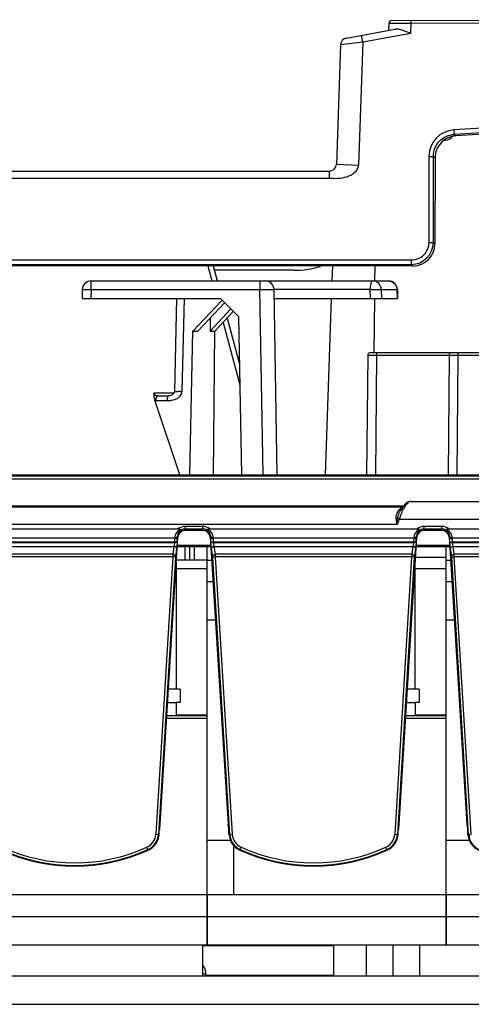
# Model space of a CAD drawing. Header units: millimetres. Extents: x 0 to 1700, y 17 to 1205.
# Tile 9 of 51: x 203 to 254, y 476 to 587. Entities that reach past the tile are written whole.
import ezdxf

# ---------------------------------------------------------------- set-up
doc = ezdxf.new("R2010")
doc.units = ezdxf.units.MM
doc.header["$LTSCALE"] = 77.505185
doc.layers.get('0').update_dxf_attribs({"linetype": 'CONTINUOUS'})

msp = doc.modelspace()

# ---------------------------------------------------------------- linework, layer by layer
at = {"linetype": 'Continuous'}
for p, q in [((244.55, 587.09), (266.9, 587.19)), ((239.43, 585.12), (244.9, 586.11)), ((244.22, 585.99), (244.25, 586.8)), ((244.25, 586.8), (244.73, 586.8)), ((244.73, 586.8), (245.28, 586.8)), ((245.28, 586.8), (245.98, 586.8)), ((245.98, 586.8), (246.75, 586.8)), ((246.71, 585.63), (246.75, 586.8)), ((246.75, 586.8), (246.75, 587.1)), ((246.75, 586.8), (267.51, 586.89)), ((241.29, 584.64), (241.14, 585.43)), ((246.71, 585.63), (241.29, 584.64)), ((238.78, 584.36), (238.3, 570.86)), ((241.29, 584.64), (238.78, 584.36)), ((241.29, 584.64), (240.8, 570.77)), ((251.58, 574.74), (251.6, 574.24)), ((251.6, 574.24), (251.79, 574.07)), ((250.47, 573.59), (250.61, 573.59)), ((248.77, 562.04), (248.77, 571.75)), ((248.77, 571.75), (249.26, 571.75)), ((249.26, 562.04), (249.26, 571.75)), ((249.26, 571.75), (249.45, 571.58)), ((249.45, 571.58), (249.44, 561.86)), ((238.3, 570.86), (240.8, 570.77)), ((72.52, 570.09), (237.5, 570.09)), ((237.5, 570.09), (237.5, 569.29)), ((71.72, 569.29), (237.5, 569.29)), ((248.77, 562.04), (249.26, 562.04)), ((249.44, 561.86), (249.26, 562.04)), ((90.25, 560.05), (246.77, 560.05)), ((90.25, 559.55), (246.77, 559.55)), ((246.95, 559.38), (90.43, 559.38)), ((223.79, 559.38), (224.24, 557.69)), ((224.38, 559.38), (224.83, 557.69)), ((237.84, 557.69), (237.9, 559.38)), ((242.66, 557.69), (242.68, 559.38)), ((246.77, 560.05), (246.77, 559.55)), ((246.95, 559.38), (246.77, 559.55)), ((233.55, 558.89), (224.51, 558.89)), ((210.59, 556.71), (210.59, 557.69)), ((210.59, 557.69), (244.2, 557.69)), ((229.66, 557.69), (229.66, 556.71)), ((209.59, 556.71), (209.57, 555.69)), ((210.59, 556.71), (210.57, 555.69)), ((210.59, 556.71), (229.66, 556.71)), ((230.02, 535.79), (229.66, 556.71)), ((231.62, 535.79), (231.26, 556.71)), ((242.1, 556.71), (231.26, 556.71)), ((242.1, 556.71), (242.11, 555.69)), ((243.37, 556.71), (243.39, 555.69)), ((243.37, 556.71), (245.14, 556.71)), ((245.14, 556.71), (245.17, 555.69)), ((245.14, 556.71), (245.2, 556.71)), ((245.2, 556.71), (245.22, 555.69)), ((209.57, 555.69), (225.22, 555.69)), ((220.23, 555.69), (220, 545.19)), ((221.09, 555.69), (220.86, 545.18)), ((222.1, 552.03), (225.41, 555.52)), ((225.7, 555.24), (222.65, 552.03)), ((225.22, 555.69), (227.26, 553.65)), ((231.27, 555.69), (245.22, 555.69)), ((237.08, 535.79), (237.77, 555.69)), ((242.59, 549.59), (242.65, 555.7)), ((226.35, 554.5), (224.04, 552.03)), ((226.65, 554.22), (224.59, 552.03)), ((224.05, 553.5), (224.04, 552.03)), ((225.5, 553), (227.39, 545.94)), ((225.96, 553.48), (227.35, 548.27)), ((227.26, 553.65), (227.57, 535.79)), ((221.73, 535.79), (222.1, 552.03)), ((222.1, 552.03), (222.65, 552.03)), ((224.04, 552.03), (224.59, 552.03)), ((224.42, 535.79), (224.59, 552.03)), ((242.14, 549.59), (262.4, 549.59)), ((242.84, 549.59), (242.84, 549.29)), ((252.04, 549.59), (252.04, 549.29)), ((241.84, 549.29), (241.72, 535.79)), ((242.67, 549.29), (242.84, 549.29)), ((242.84, 549.29), (242.72, 535.79)), ((242.84, 549.29), (251.04, 549.29)), ((251.04, 549.29), (250.92, 535.79)), ((251.87, 549.29), (252.04, 549.29)), ((252.04, 549.29), (251.92, 535.79)), ((252.04, 549.29), (256.64, 549.29)), ((219.92, 545.02), (217.68, 545.02)), ((220.62, 535.79), (217.78, 544.21)), ((217.95, 544.2), (219.16, 544.2)), ((218.12, 544.69), (219.33, 544.69)), ((219.45, 544.71), (219.32, 544.69)), ((87.6, 535.69), (335.85, 535.69)), ((87.6, 535.34), (335.84, 535.34)), ((88.72, 535.79), (334.72, 535.79)), ((246.7, 532.79), (284.75, 532.79)), ((245.88, 532.24), (177.57, 532.24)), ((177.62, 532.19), (245.83, 532.19)), ((245.82, 532.17), (245.57, 531.8)), ((245.4, 530.79), (245.17, 530.19)), ((245.4, 530.79), (245.23, 530.85)), ((245.4, 530.79), (286.05, 530.79)), ((245.17, 530.19), (178.28, 530.19)), ((197.01, 529.69), (220.43, 529.69)), ((221.22, 529.51), (221.22, 529.96)), ((223.22, 529.96), (221.22, 529.96)), ((223.22, 529.66), (221.22, 529.66)), ((223.22, 529.51), (221.22, 529.51)), ((223.22, 529.51), (223.22, 529.96)), ((224.01, 529.69), (247.43, 529.69)), ((248.22, 529.51), (248.22, 529.96)), ((250.22, 529.96), (248.22, 529.96)), ((250.22, 529.66), (248.22, 529.66)), ((250.22, 529.51), (248.22, 529.51)), ((250.22, 529.51), (250.22, 529.96)), ((251.01, 529.69), (274.43, 529.69)), ((197.4, 528.68), (220.05, 528.68)), ((197.42, 528.22), (220.02, 528.22)), ((218.39, 496.32), (220.4, 528.74)), ((220.02, 528.22), (220.02, 528.15)), ((220.32, 528.2), (220.02, 528.22)), ((220.32, 528.2), (220.32, 528.14)), ((220.34, 528.74), (220.4, 528.74)), ((224.05, 528.74), (226.06, 496.32)), ((224.11, 528.74), (224.05, 528.74)), ((224.13, 528.2), (224.42, 528.22)), ((224.13, 528.14), (224.13, 528.2)), ((224.4, 528.68), (247.05, 528.68)), ((224.43, 528.15), (224.42, 528.22)), ((224.42, 528.22), (247.02, 528.22)), ((245.39, 496.32), (247.4, 528.74)), ((247.02, 528.22), (247.02, 528.15)), ((247.32, 528.2), (247.02, 528.22)), ((247.32, 528.2), (247.32, 528.14)), ((247.34, 528.74), (247.4, 528.74)), ((251.05, 528.74), (253.06, 496.32)), ((251.11, 528.74), (251.05, 528.74)), ((251.13, 528.2), (251.42, 528.22)), ((251.13, 528.14), (251.13, 528.2)), ((251.4, 528.68), (274.05, 528.68)), ((251.43, 528.15), (251.42, 528.22)), ((251.42, 528.22), (274.02, 528.22)), ((197.43, 528.15), (220.02, 528.15)), ((197.49, 527.7), (219.95, 527.7)), ((219.95, 527.7), (219.82, 526.81)), ((220.32, 528.14), (220.02, 528.15)), ((220.25, 527.47), (220.12, 526.58)), ((220.33, 527.69), (224.11, 527.69)), ((224.11, 527.81), (220.34, 527.81)), ((221.22, 526.19), (221.22, 527.69)), ((221.72, 527.69), (221.72, 526.19)), ((222.22, 527.69), (222.22, 526.19)), ((223.72, 482.69), (223.72, 527.69)), ((224.13, 528.14), (224.43, 528.15)), ((224.33, 526.58), (224.2, 527.47)), ((224.43, 528.15), (247.02, 528.15)), ((224.63, 526.81), (224.49, 527.7)), ((224.49, 527.7), (246.95, 527.7)), ((246.95, 527.7), (246.82, 526.81)), ((247.32, 528.14), (247.02, 528.15)), ((247.25, 527.47), (247.12, 526.58)), ((247.33, 527.69), (251.11, 527.69)), ((251.11, 527.81), (247.34, 527.81)), ((250.72, 482.69), (250.72, 527.69)), ((251.13, 528.14), (251.43, 528.15)), ((251.33, 526.58), (251.2, 527.47)), ((251.43, 528.15), (274.02, 528.15)), ((251.63, 526.81), (251.49, 527.7)), ((251.49, 527.7), (273.95, 527.7)), ((219.82, 526.81), (197.63, 526.81)), ((219.81, 526.52), (197.63, 526.52)), ((219.81, 526.52), (217.9, 495.2)), ((220.11, 526.5), (218.2, 495.18)), ((220.11, 526.5), (219.81, 526.52)), ((220.24, 526.19), (223.72, 526.19)), ((223.72, 526.16), (224.21, 526.16)), ((224.34, 526.5), (224.63, 526.52)), ((226.25, 495.18), (224.34, 526.5)), ((246.82, 526.81), (224.63, 526.81)), ((226.55, 495.2), (224.63, 526.52)), ((246.81, 526.52), (224.63, 526.52)), ((246.81, 526.52), (244.9, 495.2)), ((247.11, 526.5), (245.2, 495.18)), ((247.11, 526.5), (246.81, 526.52)), ((247.26, 526.49), (250.72, 526.49)), ((250.72, 526.16), (251.21, 526.16)), ((251.34, 526.5), (251.63, 526.52)), ((253.25, 495.18), (251.34, 526.5)), ((273.82, 526.81), (251.63, 526.81)), ((253.55, 495.2), (251.63, 526.52)), ((273.81, 526.52), (251.63, 526.52)), ((220.22, 525.9), (220.22, 511.59)), ((220.22, 525.19), (223.72, 525.19)), ((247.22, 511.59), (247.22, 525.9)), ((247.22, 525.19), (250.72, 525.19)), ((224.36, 523.69), (223.72, 523.69)), ((251.36, 523.69), (250.72, 523.69)), ((224.63, 519.39), (223.72, 519.39)), ((251.63, 519.39), (250.72, 519.39)), ((220.67, 511.59), (219.34, 511.59)), ((220.67, 511.59), (220.67, 510.09)), ((247.67, 511.59), (246.34, 511.59)), ((247.67, 511.59), (247.67, 510.09)), ((219.24, 510.09), (220.22, 510.09)), ((220.22, 510.09), (220.22, 508.59)), ((220.67, 510.09), (220.22, 510.09)), ((246.24, 510.09), (247.22, 510.09)), ((247.22, 510.09), (247.22, 508.59)), ((247.67, 510.09), (247.22, 510.09)), ((219.13, 508.29), (223.72, 508.29)), ((219.15, 508.59), (223.72, 508.59)), ((220.22, 508.69), (223.72, 508.69)), ((246.13, 508.29), (250.72, 508.29)), ((246.15, 508.59), (250.72, 508.59)), ((247.22, 508.69), (250.72, 508.69)), ((247.42, 508.69), (247.42, 508.59)), ((247.97, 508.69), (247.97, 508.59)), ((248.27, 508.59), (248.27, 508.69)), ((249.27, 508.69), (249.27, 508.59)), ((218.31, 495.75), (218.38, 496.18)), ((226.07, 496.18), (226.13, 495.75)), ((245.31, 495.75), (245.38, 496.18)), ((253.07, 496.18), (253.13, 495.75)), ((217.9, 495.2), (218.27, 495.18)), ((218.27, 495.18), (218.3, 495.61)), ((226.17, 495.18), (226.15, 495.61)), ((226.17, 495.18), (226.55, 495.2)), ((244.9, 495.2), (245.27, 495.18)), ((245.27, 495.18), (245.3, 495.61)), ((253.17, 495.18), (253.15, 495.61)), ((253.17, 495.18), (253.55, 495.2)), ((217.05, 493.39), (216.89, 493.73)), ((226.35, 494.49), (223.72, 494.49)), ((226.72, 488.39), (226.72, 493.91)), ((227.4, 493.39), (227.56, 493.73)), ((244.05, 493.39), (243.89, 493.73)), ((253.35, 494.49), (250.72, 494.49)), ((196.72, 488.39), (223.72, 488.39)), ((223.72, 488.39), (223.72, 482.69)), ((223.72, 488.39), (250.72, 488.39)), ((250.72, 488.39), (250.72, 482.69)), ((250.72, 488.39), (277.72, 488.39)), ((196.72, 485.89), (223.72, 485.89)), ((223.72, 485.89), (250.72, 485.89)), ((250.72, 485.89), (277.72, 485.89)), ((196.72, 482.69), (223.72, 482.69)), ((223.22, 479.19), (223.22, 482.69)), ((223.72, 482.69), (250.72, 482.69)), ((238.02, 479.19), (238.02, 482.69)), ((241.72, 479.19), (241.72, 482.69)), ((244.72, 479.19), (244.72, 482.69)), ((247.72, 479.19), (247.72, 482.69)), ((250.72, 482.69), (265, 482.69)), ((238.02, 482.59), (223.22, 482.59)), ((223.22, 479.44), (223.57, 479.44)), ((223.57, 479.19), (223.57, 479.44)), ((223.57, 479.19), (223.57, 479.44)), ((223.57, 479.29), (238.02, 479.29)), ((83.72, 479.19), (339.72, 479.19)), ((125.22, 475.99), (298.22, 475.99))]:
    msp.add_line(p, q, dxfattribs=at)
for points in [[(220, 545.19), (219.97, 545.07), (219.87, 544.95), (219.74, 544.84), (219.6, 544.76), (219.45, 544.71)], [(246.7, 532.79), (246.41, 532.72), (246.12, 532.51), (245.82, 532.17)]]:
    msp.add_lwpolyline(points, dxfattribs=at)
for centre, radius, start, end in [((244.55, 586.79), 0.3, 90.2895, 178.0014), ((244.55, 586.79), 0.3, 90.2547, 178), ((239.57, 584.33), 0.8, 100.3048, 178), ((295.22, -151.41), 727.46, 86.99574, 93.43992), ((295.22, -151.41), 726.96, 86.99574, 93.43992), ((251.75, 571.76), 2.99, 93.3771, 180.0628), ((250.61, 574.59), 1, 270, 323.9792), ((237.5, 570.89), 0.8, 270, 358), ((237.5, 570.89), 0.8, 270, 357.9998), ((246.77, 562.04), 2.49, 270.0391, 359.9609), ((246.78, 562.04), 1.99, 269.9247, 0.0753), ((233.55, 568.89), 10, 270, 287.1316), ((210.59, 556.69), 1, 90, 179), ((230.26, 556.69), 1, 1, 90), ((244.2, 556.69), 1, 1.2776, 90), ((242.14, 549.29), 0.3, 90, 179.5), ((251.34, 549.29), 0.3, 90, 179.5), ((219.49, 473.83), 71.36, 88.9032, 89.2527), ((220.09, 545.2), 0.768, 332.1287, 341.7679), ((219.75, 544.88), 2.07, 190.541, 198.6287), ((217.95, 545.09), 0.889, 259.1801, 264.7047), ((217.95, 545.08), 0.887, 264.7049, 269.9973), ((246.25, 531.11), 1.12, 123.5799, 130.581), ((250.85, 529.2), 5.66, 150.7612, 154.1827), ((249.76, 529.81), 4.41, 147.2867, 150.777), ((221.23, 528.58), 1.19, 118.3545, 175.3986), ((221.23, 528.79), 0.887, 121.5226, 177.0461), ((221.22, 528.69), 1.27, 90, 128.337), ((221.22, 528.69), 0.976, 90, 118.1342), ((223.22, 528.69), 1.27, 51.663, 90), ((223.22, 528.69), 0.976, 61.8658, 90), ((223.22, 528.79), 0.887, 10.3949, 58.474), ((223.22, 528.58), 1.19, 4.6016, 61.6451), ((248.23, 528.58), 1.19, 118.3545, 175.3986), ((248.23, 528.79), 0.887, 121.5226, 177.0461), ((248.22, 528.69), 1.27, 90, 128.337), ((248.22, 528.69), 0.976, 90, 118.1342), ((250.22, 528.69), 1.27, 51.663, 90), ((250.22, 528.69), 0.976, 61.8658, 90), ((250.22, 528.79), 0.887, 10.3944, 58.474), ((250.22, 528.58), 1.19, 4.6015, 61.6453), ((210.02, 528.84), 10.32, 356.4839, 358.0256), ((221.66, 528.77), 1.32, 176.9417, 181.0911), ((212.62, 528.75), 7.72, 357.9767, 359.912), ((223.22, 528.79), 0.891, 2.9875, 10.4017), ((222.7, 528.77), 1.4, 1.1815, 3.0058), ((222.85, 528.77), 1.26, 358.8527, 1.1764), ((237.02, 528.84), 10.32, 356.4839, 358.0256), ((248.66, 528.77), 1.32, 176.9417, 181.0911), ((239.62, 528.75), 7.72, 357.9767, 359.912), ((250.22, 528.79), 0.891, 2.9875, 10.4012), ((249.7, 528.77), 1.4, 1.1815, 3.0058), ((249.85, 528.77), 1.26, 358.8527, 1.1764), ((216.18, 495.3), 1.73, 294.4581, 356.5), ((216.18, 495.3), 2.02, 294.4581, 356.5), ((228.27, 495.3), 2.02, 183.5, 245.5419), ((228.27, 495.3), 1.73, 183.5, 245.5419), ((243.18, 495.3), 1.73, 294.4581, 356.5), ((243.18, 495.3), 2.02, 294.4581, 356.5), ((255.27, 495.3), 2.02, 183.5, 245.5419), ((208.72, 511.69), 19.73, 245.5419, 294.4581), ((235.72, 511.69), 19.73, 245.5419, 294.4581), ((208.72, 511.69), 20.02, 245.5419, 294.4581), ((235.72, 511.69), 20.02, 245.5419, 294.4581), ((222.07, 479.44), 1.5, 0, 39.8208)]:
    msp.add_arc(centre, radius, start, end, dxfattribs=at)
for centre, major_axis, ratio, start_param, end_param in [((295.22, -151.97), (0, 727.33), 1, -0.052153, 0.059754), ((246.93, 561.88), (1.88, -1.68), 0.993148, -0.837197, 0.726003), ((221.22, 528.69), (0, 0.826), 1, 0, 1.508948), ((223.22, 528.69), (0, 0.826), 1, -1.508948, 0), ((248.22, 528.69), (0, 0.826), 1, 0, 1.508948), ((250.22, 528.69), (0, 0.826), 1, -1.508948, 0), ((218.37, 496.32), (0.012, 0.2), 0.087323, -2.355176, -1.574141), ((226.07, 496.32), (-0.012, 0.2), 0.087323, -4.709044, -3.92801), ((245.37, 496.32), (0.012, 0.2), 0.087323, -2.355176, -1.574141), ((253.07, 496.32), (-0.012, 0.2), 0.087323, -4.709044, -3.92801), ((216.18, 495.31), (0, 2.1), 1, -2.715035, -1.632645), ((218.32, 495.61), (0.012, 0.2), 0.087323, 0.786417, 1.567452), ((226.13, 495.61), (-0.012, 0.2), 0.087323, -1.567452, -0.786417), ((228.27, 495.31), (0, 2.1), 1, -4.65054, -3.568151), ((243.18, 495.31), (0, 2.1), 1, -2.715035, -1.632645), ((245.32, 495.61), (0.012, 0.2), 0.087323, 0.786417, 1.567452), ((253.13, 495.61), (-0.012, 0.2), 0.087323, -1.567452, -0.786417), ((255.27, 495.31), (0, 2.1), 1, -4.65054, -3.568151), ((208.72, 511.7), (0, 20.11), 1, -3.568151, -2.715035), ((235.72, 511.7), (0, 20.11), 1, -3.568151, -2.715035)]:
    msp.add_ellipse(centre, major_axis=major_axis, ratio=ratio, start_param=start_param, end_param=end_param, dxfattribs=at)
for points, knots in [([(246.71, 585.63), (246.39, 585.76), (245.82, 585.98), (245.18, 586.16), (244.9, 586.11)], [0, 0, 0, 0, 0.546635, 1, 1, 1, 1]), ([(249.26, 571.75), (249.26, 572.37), (249.75, 573.64), (250.99, 574.2), (251.6, 574.24)], [0, 0, 0, 0, 0.499999, 1, 1, 1, 1]), ([(251.79, 574.07), (251.18, 574.03), (249.94, 573.47), (249.45, 572.19), (249.45, 571.58)], [0, 0, 0, 0, 0.500023, 1, 1, 1, 1]), ([(237.5, 569.29), (237.84, 569.29), (238.5, 569.23), (239.32, 569.39), (239.94, 569.63), (240.36, 569.9), (240.7, 570.27), (240.8, 570.61), (240.8, 570.77)], [0, 0, 0, 0, 0.249964, 0.499722, 0.62483, 0.749963, 0.875093, 1, 1, 1, 1]), ([(242.43, 557.69), (242.31, 557.69), (242.12, 557.25), (242.1, 556.94), (242.1, 556.71)], [0, 0, 0, 0, 0.345308, 1, 1, 1, 1]), ([(243.37, 556.71), (243.37, 556.96), (243.18, 557.47), (242.67, 557.69), (242.43, 557.69)], [0, 0, 0, 0, 0.510477, 1, 1, 1, 1]), ([(244.2, 557.69), (244.44, 557.69), (244.95, 557.47), (245.14, 556.96), (245.14, 556.71)], [0, 0, 0, 0, 0.489615, 1, 1, 1, 1]), ([(209.59, 556.71), (209.59, 556.71), (209.63, 556.7), (209.67, 556.72), (209.77, 556.71), (209.95, 556.72), (210.23, 556.71), (210.46, 556.71), (210.59, 556.71)], [0, 0, 0, 0, 0.019558, 0.076469, 0.168957, 0.293199, 0.61748, 1, 1, 1, 1]), ([(229.66, 556.71), (229.86, 556.71), (230.16, 556.71), (230.53, 556.71), (230.77, 556.71), (230.97, 556.71), (231.12, 556.72), (231.19, 556.7), (231.26, 556.72), (231.26, 556.71)], [0, 0, 0, 0, 0.382337, 0.555119, 0.706631, 0.831051, 0.923572, 0.980614, 1, 1, 1, 1]), ([(242.1, 556.71), (242.23, 556.71), (242.65, 556.71), (243.08, 556.72), (243.37, 556.71)], [0, 0, 0, 0, 0.302139, 1, 1, 1, 1]), ([(241.84, 549.29), (241.84, 549.3), (241.87, 549.29), (241.91, 549.3), (241.99, 549.29), (242.13, 549.29), (242.36, 549.29), (242.56, 549.29), (242.67, 549.29)], [0, 0, 0, 0, 0.018396, 0.073013, 0.162187, 0.283182, 0.605045, 1, 1, 1, 1]), ([(251.04, 549.29), (251.04, 549.3), (251.07, 549.29), (251.11, 549.3), (251.19, 549.29), (251.33, 549.29), (251.56, 549.29), (251.76, 549.29), (251.87, 549.29)], [0, 0, 0, 0, 0.018396, 0.073013, 0.162187, 0.283182, 0.605045, 1, 1, 1, 1]), ([(217.68, 545.02), (217.68, 544.98), (217.67, 544.8), (217.68, 544.63), (217.71, 544.5)], [0, 0, 0, 0, 0.22479, 1, 1, 1, 1]), ([(218.12, 544.69), (218.02, 544.69), (217.82, 544.76), (217.71, 544.93), (217.68, 545.02)], [0, 0, 0, 0, 0.49251, 1, 1, 1, 1]), ([(220, 545.19), (219.99, 545.2), (220.06, 545.18), (220.12, 545.2), (220.26, 545.19), (220.36, 545.19), (220.42, 545.19)], [0, 0, 0, 0, 0.066389, 0.261544, 0.577221, 1, 1, 1, 1]), ([(217.95, 544.2), (217.95, 544.31), (217.96, 544.47), (218.05, 544.69), (218.12, 544.69)], [0, 0, 0, 0, 0.65465, 1, 1, 1, 1]), ([(219.33, 544.69), (219.26, 544.69), (219.17, 544.47), (219.16, 544.31), (219.16, 544.2)], [0, 0, 0, 0, 0.34539, 1, 1, 1, 1]), ([(246.7, 532.79), (246.58, 532.79), (246.32, 532.58), (246.15, 532.35), (246.05, 532.19)], [0, 0, 0, 0, 0.378682, 1, 1, 1, 1]), ([(245.06, 530.94), (245.06, 531.05), (245.11, 531.43), (245.31, 531.78), (245.52, 531.96)], [0, 0, 0, 0, 0.290679, 1, 1, 1, 1]), ([(245.25, 530.96), (245.26, 531.04), (245.33, 531.34), (245.45, 531.62), (245.57, 531.8)], [0, 0, 0, 0, 0.267824, 1, 1, 1, 1]), ([(245.75, 531.66), (245.72, 531.59), (245.59, 531.31), (245.47, 531.01), (245.4, 530.79)], [0, 0, 0, 0, 0.240714, 1, 1, 1, 1]), ([(220.76, 529.55), (220.75, 529.55), (220.71, 529.57), (220.68, 529.6), (220.67, 529.63)], [0, 0, 0, 0, 0.351347, 1, 1, 1, 1]), ([(223.68, 529.55), (223.7, 529.55), (223.74, 529.57), (223.76, 529.6), (223.78, 529.63)], [0, 0, 0, 0, 0.35135, 1, 1, 1, 1]), ([(247.76, 529.55), (247.75, 529.55), (247.71, 529.57), (247.68, 529.6), (247.67, 529.63)], [0, 0, 0, 0, 0.351347, 1, 1, 1, 1]), ([(250.68, 529.55), (250.7, 529.55), (250.74, 529.57), (250.76, 529.6), (250.78, 529.63)], [0, 0, 0, 0, 0.351347, 1, 1, 1, 1]), ([(220.04, 528.59), (220.04, 528.56), (220.04, 528.44), (220.03, 528.32), (220.02, 528.22)], [0, 0, 0, 0, 0.228825, 1, 1, 1, 1]), ([(220.34, 528.84), (220.34, 528.82), (220.31, 528.75), (220.24, 528.71), (220.18, 528.69)], [0, 0, 0, 0, 0.225907, 1, 1, 1, 1]), ([(220.34, 528.74), (220.34, 528.73), (220.31, 528.66), (220.24, 528.63), (220.18, 528.61)], [0, 0, 0, 0, 0.20597, 1, 1, 1, 1]), ([(224.11, 528.84), (224.11, 528.82), (224.14, 528.75), (224.21, 528.71), (224.27, 528.69)], [0, 0, 0, 0, 0.225907, 1, 1, 1, 1]), ([(224.13, 528.2), (224.12, 528.25), (224.11, 528.43), (224.11, 528.61), (224.11, 528.74)], [0, 0, 0, 0, 0.264676, 1, 1, 1, 1]), ([(224.11, 528.74), (224.11, 528.73), (224.14, 528.66), (224.21, 528.63), (224.27, 528.61)], [0, 0, 0, 0, 0.205969, 1, 1, 1, 1]), ([(224.42, 528.22), (224.42, 528.26), (224.41, 528.38), (224.41, 528.5), (224.41, 528.59)], [0, 0, 0, 0, 0.264676, 1, 1, 1, 1]), ([(247.04, 528.59), (247.04, 528.56), (247.04, 528.44), (247.03, 528.32), (247.02, 528.22)], [0, 0, 0, 0, 0.228825, 1, 1, 1, 1]), ([(247.34, 528.84), (247.34, 528.82), (247.31, 528.75), (247.24, 528.71), (247.18, 528.69)], [0, 0, 0, 0, 0.225907, 1, 1, 1, 1]), ([(247.34, 528.74), (247.34, 528.73), (247.31, 528.66), (247.24, 528.63), (247.18, 528.61)], [0, 0, 0, 0, 0.20597, 1, 1, 1, 1]), ([(251.11, 528.84), (251.11, 528.82), (251.14, 528.75), (251.21, 528.71), (251.27, 528.69)], [0, 0, 0, 0, 0.225907, 1, 1, 1, 1]), ([(251.11, 528.74), (251.11, 528.73), (251.14, 528.66), (251.21, 528.63), (251.27, 528.61)], [0, 0, 0, 0, 0.205969, 1, 1, 1, 1]), ([(251.13, 528.2), (251.12, 528.25), (251.11, 528.43), (251.11, 528.61), (251.11, 528.74)], [0, 0, 0, 0, 0.264676, 1, 1, 1, 1]), ([(251.42, 528.22), (251.42, 528.26), (251.41, 528.38), (251.41, 528.5), (251.41, 528.59)], [0, 0, 0, 0, 0.264676, 1, 1, 1, 1]), ([(220.02, 528.15), (220.02, 528.11), (220, 527.96), (219.98, 527.81), (219.95, 527.7)], [0, 0, 0, 0, 0.275243, 1, 1, 1, 1]), ([(220.25, 527.47), (220.25, 527.53), (220.16, 527.66), (220.03, 527.7), (219.95, 527.7)], [0, 0, 0, 0, 0.444577, 1, 1, 1, 1]), ([(220.32, 528.14), (220.31, 528.07), (220.3, 527.85), (220.28, 527.63), (220.25, 527.47)], [0, 0, 0, 0, 0.275528, 1, 1, 1, 1]), ([(224.2, 527.47), (224.19, 527.52), (224.16, 527.74), (224.14, 527.96), (224.13, 528.14)], [0, 0, 0, 0, 0.214797, 1, 1, 1, 1]), ([(224.2, 527.47), (224.2, 527.53), (224.29, 527.66), (224.42, 527.7), (224.49, 527.7)], [0, 0, 0, 0, 0.444577, 1, 1, 1, 1]), ([(224.49, 527.7), (224.49, 527.73), (224.46, 527.88), (224.44, 528.03), (224.43, 528.15)], [0, 0, 0, 0, 0.21535, 1, 1, 1, 1]), ([(247.02, 528.15), (247.02, 528.11), (247, 527.96), (246.98, 527.81), (246.95, 527.7)], [0, 0, 0, 0, 0.275243, 1, 1, 1, 1]), ([(247.25, 527.47), (247.25, 527.53), (247.16, 527.66), (247.03, 527.7), (246.95, 527.7)], [0, 0, 0, 0, 0.444577, 1, 1, 1, 1]), ([(247.32, 528.14), (247.31, 528.07), (247.3, 527.85), (247.28, 527.63), (247.25, 527.47)], [0, 0, 0, 0, 0.275528, 1, 1, 1, 1]), ([(251.2, 527.47), (251.19, 527.52), (251.16, 527.74), (251.14, 527.96), (251.13, 528.14)], [0, 0, 0, 0, 0.214797, 1, 1, 1, 1]), ([(251.2, 527.47), (251.2, 527.53), (251.29, 527.66), (251.42, 527.7), (251.49, 527.7)], [0, 0, 0, 0, 0.444577, 1, 1, 1, 1]), ([(251.49, 527.7), (251.49, 527.73), (251.46, 527.88), (251.44, 528.03), (251.43, 528.15)], [0, 0, 0, 0, 0.21535, 1, 1, 1, 1]), ([(219.82, 526.81), (219.82, 526.79), (219.82, 526.69), (219.82, 526.6), (219.81, 526.52)], [0, 0, 0, 0, 0.214191, 1, 1, 1, 1]), ([(220.12, 526.58), (220.12, 526.63), (220.03, 526.76), (219.9, 526.8), (219.82, 526.81)], [0, 0, 0, 0, 0.444577, 1, 1, 1, 1]), ([(224.33, 526.58), (224.33, 526.63), (224.42, 526.76), (224.55, 526.8), (224.63, 526.81)], [0, 0, 0, 0, 0.444577, 1, 1, 1, 1]), ([(224.34, 526.5), (224.33, 526.52), (224.33, 526.54), (224.33, 526.56), (224.33, 526.56)], [0, 0, 0, 0, 0.860975, 1, 1, 1, 1]), ([(224.63, 526.52), (224.63, 526.55), (224.63, 526.64), (224.63, 526.74), (224.63, 526.81)], [0, 0, 0, 0, 0.275692, 1, 1, 1, 1]), ([(246.82, 526.81), (246.82, 526.79), (246.82, 526.69), (246.82, 526.6), (246.81, 526.52)], [0, 0, 0, 0, 0.214191, 1, 1, 1, 1]), ([(247.12, 526.58), (247.12, 526.63), (247.03, 526.76), (246.9, 526.8), (246.82, 526.81)], [0, 0, 0, 0, 0.444577, 1, 1, 1, 1]), ([(251.33, 526.58), (251.33, 526.63), (251.42, 526.76), (251.55, 526.8), (251.63, 526.81)], [0, 0, 0, 0, 0.444577, 1, 1, 1, 1]), ([(251.34, 526.5), (251.33, 526.52), (251.33, 526.54), (251.33, 526.56), (251.33, 526.56)], [0, 0, 0, 0, 0.860975, 1, 1, 1, 1]), ([(251.63, 526.52), (251.63, 526.55), (251.63, 526.64), (251.63, 526.74), (251.63, 526.81)], [0, 0, 0, 0, 0.275692, 1, 1, 1, 1])]:
    msp.add_open_spline(points, degree=3, knots=knots, dxfattribs=at)
for points in [[(220.82, 544.96), (220.84, 545.03), (220.86, 545.11), (220.86, 545.18)], [(219.16, 544.2), (219.34, 544.2), (219.52, 544.19), (219.69, 544.21)], [(219.69, 544.21), (219.99, 544.25), (220.29, 544.36), (220.52, 544.55)], [(220.52, 544.55), (220.55, 544.58), (220.59, 544.61), (220.62, 544.65)], [(220.62, 544.65), (220.68, 544.71), (220.73, 544.77), (220.77, 544.85)], [(245.79, 532.13), (245.73, 532.11), (245.68, 532.08), (245.63, 532.04)], [(245.73, 532.04), (245.7, 532.04), (245.66, 532.03), (245.63, 532.04)], [(245.07, 530.82), (245.06, 530.86), (245.06, 530.9), (245.06, 530.94)], [(245.23, 530.85), (245.18, 530.84), (245.12, 530.83), (245.07, 530.82)], [(245.17, 530.19), (245.13, 530.4), (245.09, 530.61), (245.07, 530.82)], [(245.17, 530.19), (245.19, 530.41), (245.21, 530.63), (245.23, 530.85)], [(245.23, 530.85), (245.24, 530.89), (245.24, 530.93), (245.25, 530.96)], [(220.67, 529.63), (220.61, 529.69), (220.51, 529.69), (220.43, 529.69)], [(224.01, 529.69), (223.93, 529.69), (223.83, 529.69), (223.78, 529.63)], [(247.67, 529.63), (247.61, 529.69), (247.51, 529.69), (247.43, 529.69)], [(251.01, 529.69), (250.93, 529.69), (250.83, 529.69), (250.78, 529.63)], [(220.05, 528.68), (220.04, 528.65), (220.04, 528.62), (220.04, 528.59)], [(220.18, 528.61), (220.14, 528.6), (220.09, 528.59), (220.04, 528.59)], [(220.18, 528.69), (220.14, 528.68), (220.09, 528.67), (220.05, 528.68)], [(224.27, 528.69), (224.31, 528.68), (224.36, 528.67), (224.4, 528.68)], [(224.27, 528.61), (224.31, 528.6), (224.36, 528.59), (224.41, 528.59)], [(224.41, 528.59), (224.41, 528.62), (224.4, 528.65), (224.4, 528.68)], [(247.05, 528.68), (247.04, 528.65), (247.04, 528.62), (247.04, 528.59)], [(247.18, 528.61), (247.14, 528.6), (247.09, 528.59), (247.04, 528.59)], [(247.18, 528.69), (247.14, 528.68), (247.09, 528.67), (247.05, 528.68)], [(251.27, 528.69), (251.31, 528.68), (251.36, 528.67), (251.4, 528.68)], [(251.27, 528.61), (251.31, 528.6), (251.36, 528.59), (251.41, 528.59)], [(251.41, 528.59), (251.41, 528.62), (251.4, 528.65), (251.4, 528.68)], [(220.12, 526.58), (220.12, 526.55), (220.11, 526.53), (220.11, 526.51)], [(247.12, 526.58), (247.12, 526.55), (247.11, 526.53), (247.11, 526.51)]]:
    msp.add_open_spline(points, degree=3, dxfattribs=at)

doc.saveas('drawing.dxf')
